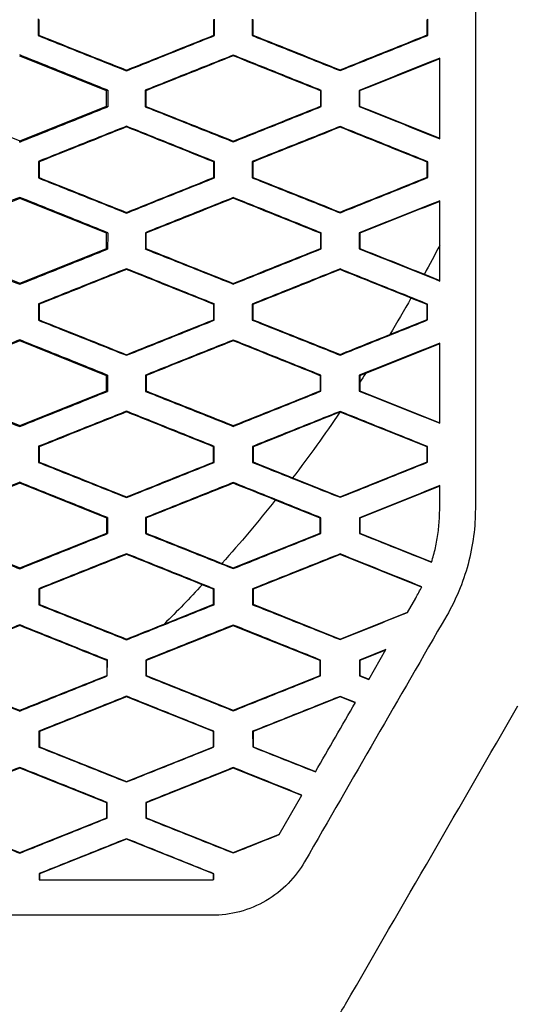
# Model space of a CAD drawing. Header units: millimetres. Extents: x 82 to 1002, y -172 to 1064.
# Tile 88 of 159: x 673 to 680, y 458 to 471. Entities that reach past the tile are written whole.
import ezdxf

# ---------------------------------------------------------------- set-up
doc = ezdxf.new("R2010")
doc.units = ezdxf.units.MM

msp = doc.modelspace()

# ---------------------------------------------------------------- linework, layer by layer
at = {"color": 7, "linetype": 'Continuous', "lineweight": 25}
for p, q in [((673.485, 471.487), (673.485, 471.253)), ((675.96, 471.254), (675.96, 471.486)), ((676.488, 471.485), (676.488, 471.255)), ((678.956, 471.483), (678.948, 471.477)), ((678.956, 471.257), (678.956, 471.483)), ((673.485, 471.253), (673.494, 471.259)), ((675.96, 471.254), (675.951, 471.26)), ((676.488, 471.255), (676.497, 471.261)), ((678.956, 471.257), (678.948, 471.263)), ((674.445, 470.476), (673.224, 470.964)), ((676.224, 470.979), (676.224, 470.97)), ((674.724, 470.759), (674.724, 470.768)), ((677.724, 470.762), (677.724, 470.772)), ((674.461, 470.486), (674.445, 470.476)), ((674.445, 470.264), (674.445, 470.476)), ((674.987, 470.486), (674.987, 470.254)), ((674.987, 470.486), (674.996, 470.48)), ((677.449, 470.478), (677.458, 470.484)), ((677.449, 470.478), (677.449, 470.262)), ((677.458, 470.256), (677.458, 470.484)), ((677.99, 470.484), (677.991, 470.256)), ((677.99, 470.484), (677.999, 470.478)), ((672.002, 470.264), (673.224, 469.775)), ((673.224, 469.775), (674.445, 470.264)), ((674.445, 470.264), (674.461, 470.254)), ((674.987, 470.254), (674.996, 470.26)), ((677.458, 470.256), (677.449, 470.262)), ((677.991, 470.256), (677.999, 470.262)), ((674.724, 469.971), (674.724, 469.98)), ((677.724, 469.968), (677.724, 469.977)), ((673.224, 469.758), (673.224, 469.775)), ((676.224, 469.761), (676.224, 469.771)), ((673.487, 469.486), (673.487, 469.254)), ((673.487, 469.486), (673.495, 469.48)), ((675.959, 469.485), (675.95, 469.479)), ((675.959, 469.255), (675.959, 469.485)), ((676.489, 469.484), (676.49, 469.256)), ((676.489, 469.484), (676.498, 469.478)), ((678.955, 469.482), (678.947, 469.476)), ((678.955, 469.258), (678.955, 469.482)), ((673.487, 469.254), (673.495, 469.259)), ((675.959, 469.255), (675.95, 469.261)), ((676.49, 469.256), (676.498, 469.261)), ((678.955, 469.258), (678.946, 469.264)), ((673.224, 468.964), (672.002, 468.476)), ((673.224, 468.981), (673.224, 468.964)), ((674.445, 468.476), (673.224, 468.964)), ((676.224, 468.978), (676.224, 468.969)), ((674.724, 468.76), (674.724, 468.77)), ((677.724, 468.764), (677.724, 468.773)), ((674.46, 468.485), (674.445, 468.476)), ((674.445, 468.264), (674.445, 468.476)), ((674.989, 468.485), (674.989, 468.255)), ((674.989, 468.485), (674.997, 468.479)), ((677.448, 468.477), (677.456, 468.483)), ((677.448, 468.477), (677.448, 468.263)), ((677.456, 468.257), (677.456, 468.483)), ((677.992, 468.483), (677.992, 468.257)), ((677.992, 468.483), (678.001, 468.477)), ((672.002, 468.264), (673.224, 467.775)), ((673.224, 467.775), (674.445, 468.264)), ((674.445, 468.264), (674.459, 468.255)), ((674.989, 468.255), (674.997, 468.261)), ((677.456, 468.257), (677.448, 468.263)), ((677.992, 468.257), (678.001, 468.263)), ((674.724, 467.969), (674.724, 467.979)), ((677.724, 467.966), (677.724, 467.975)), ((678.908, 467.902), (679.124, 467.815)), ((673.224, 467.76), (673.224, 467.775)), ((676.224, 467.763), (676.224, 467.772)), ((678.945, 467.476), (678.72, 467.566)), ((673.488, 467.485), (673.488, 467.255)), ((673.488, 467.485), (673.497, 467.479)), ((675.957, 467.484), (675.949, 467.478)), ((675.957, 467.256), (675.957, 467.484)), ((676.491, 467.483), (676.491, 467.256)), ((676.491, 467.483), (676.5, 467.477)), ((678.954, 467.481), (678.945, 467.476)), ((678.945, 467.264), (678.945, 467.476)), ((678.954, 467.259), (678.954, 467.481)), ((673.488, 467.255), (673.497, 467.26)), ((675.957, 467.256), (675.949, 467.262)), ((676.491, 467.256), (676.5, 467.262)), ((678.421, 467.054), (678.945, 467.264)), ((678.954, 467.259), (678.945, 467.264)), ((673.224, 466.964), (672.002, 466.476)), ((673.224, 466.979), (673.224, 466.964)), ((674.445, 466.476), (673.224, 466.964)), ((676.224, 466.977), (676.224, 466.967)), ((679.124, 466.925), (678.082, 466.508)), ((674.724, 466.762), (674.724, 466.771)), ((677.724, 466.765), (677.724, 466.775)), ((674.458, 466.484), (674.445, 466.476)), ((674.445, 466.264), (674.445, 466.476)), ((674.99, 466.484), (674.99, 466.256)), ((674.99, 466.484), (674.999, 466.478)), ((677.446, 466.476), (677.455, 466.482)), ((677.446, 466.476), (677.446, 466.264)), ((677.455, 466.258), (677.455, 466.482)), ((677.993, 466.482), (677.994, 466.258)), ((677.993, 466.482), (678.002, 466.476)), ((678.002, 466.476), (678.002, 466.384)), ((678.002, 466.384), (678.002, 466.264)), ((672.002, 466.264), (673.224, 465.775)), ((673.224, 465.775), (674.445, 466.264)), ((674.445, 466.264), (674.458, 466.256)), ((674.99, 466.256), (674.999, 466.262)), ((677.455, 466.258), (677.446, 466.264)), ((677.994, 466.258), (678.002, 466.264)), ((678.002, 466.264), (679.124, 465.815)), ((674.724, 465.968), (674.724, 465.977)), ((677.724, 465.964), (677.722, 465.964)), ((677.724, 465.964), (677.724, 465.974)), ((678.946, 465.476), (677.724, 465.964)), ((673.224, 465.761), (673.224, 465.775)), ((676.224, 465.764), (676.224, 465.774)), ((673.49, 465.484), (673.49, 465.256)), ((673.49, 465.484), (673.498, 465.478)), ((675.956, 465.483), (675.947, 465.477)), ((675.956, 465.257), (675.956, 465.483)), ((676.492, 465.482), (676.493, 465.258)), ((676.492, 465.482), (676.501, 465.476)), ((678.952, 465.48), (678.946, 465.476)), ((678.946, 465.264), (678.946, 465.476)), ((678.952, 465.26), (678.952, 465.48)), ((673.49, 465.256), (673.499, 465.262)), ((675.956, 465.257), (675.947, 465.263)), ((676.493, 465.258), (676.501, 465.264)), ((677.724, 464.775), (678.946, 465.264)), ((678.952, 465.26), (678.946, 465.264)), ((673.224, 464.964), (672.002, 464.476)), ((673.224, 464.978), (673.224, 464.964)), ((674.446, 464.476), (673.224, 464.964)), ((676.224, 464.975), (676.224, 464.965)), ((677.058, 465.042), (677.724, 464.775)), ((679.124, 464.925), (678.002, 464.476)), ((679.124, 464.609), (679.124, 464.931)), ((674.724, 464.764), (674.724, 464.773)), ((677.446, 464.476), (676.814, 464.729)), ((677.724, 464.767), (677.724, 464.775)), ((674.456, 464.483), (674.446, 464.476)), ((674.446, 464.264), (674.446, 464.476)), ((674.992, 464.483), (674.992, 464.257)), ((674.992, 464.483), (675.001, 464.477)), ((677.446, 464.476), (677.453, 464.481)), ((677.446, 464.264), (677.446, 464.476)), ((677.453, 464.259), (677.453, 464.481)), ((677.995, 464.481), (677.995, 464.259)), ((677.995, 464.481), (678.002, 464.476)), ((678.002, 464.476), (678.002, 464.264)), ((672.002, 464.264), (673.224, 463.775)), ((673.224, 463.775), (674.446, 464.264)), ((674.446, 464.264), (674.456, 464.257)), ((674.992, 464.257), (675.001, 464.263)), ((676.224, 463.775), (677.446, 464.264)), ((677.453, 464.259), (677.446, 464.264)), ((677.995, 464.259), (678.002, 464.264)), ((678.002, 464.264), (679.01, 463.861)), ((674.724, 463.966), (674.724, 463.975)), ((677.724, 463.964), (676.502, 463.476)), ((677.724, 463.972), (677.724, 463.964)), ((678.869, 463.506), (677.724, 463.964)), ((676.065, 463.839), (676.224, 463.775)), ((673.224, 463.763), (673.224, 463.775)), ((676.224, 463.766), (676.224, 463.775)), ((675.946, 463.476), (675.789, 463.538)), ((673.491, 463.483), (673.492, 463.257)), ((673.491, 463.483), (673.5, 463.477)), ((675.954, 463.481), (675.946, 463.476)), ((675.946, 463.264), (675.946, 463.476)), ((675.954, 463.258), (675.954, 463.481)), ((676.494, 463.481), (676.495, 463.259)), ((676.494, 463.481), (676.502, 463.476)), ((676.502, 463.476), (676.502, 463.264)), ((673.492, 463.257), (673.5, 463.263)), ((675.253, 462.987), (675.946, 463.264)), ((675.954, 463.258), (675.946, 463.264)), ((676.495, 463.259), (676.502, 463.264)), ((676.502, 463.264), (677.724, 462.775)), ((678.669, 463.148), (678.787, 463.352)), ((677.724, 462.775), (678.673, 463.155)), ((673.224, 462.976), (673.224, 462.966)), ((676.224, 462.964), (675.002, 462.476)), ((676.224, 462.973), (676.224, 462.964)), ((677.446, 462.476), (676.224, 462.964)), ((674.724, 462.766), (674.724, 462.775)), ((677.724, 462.769), (677.724, 462.775)), ((678.368, 462.627), (677.997, 462.479)), ((678.364, 462.621), (678.002, 462.476)), ((678.127, 462.209), (678.368, 462.627)), ((674.446, 462.476), (674.455, 462.482)), ((674.446, 462.476), (674.446, 462.264)), ((674.454, 462.258), (674.455, 462.482)), ((674.994, 462.481), (674.994, 462.259)), ((674.994, 462.481), (675.002, 462.476)), ((675.002, 462.476), (675.002, 462.264)), ((677.446, 462.476), (677.451, 462.48)), ((677.446, 462.264), (677.446, 462.476)), ((677.451, 462.26), (677.451, 462.48)), ((677.997, 462.479), (677.997, 462.261)), ((677.997, 462.479), (678.002, 462.476)), ((678.002, 462.476), (678.002, 462.264)), ((674.454, 462.258), (674.446, 462.264)), ((674.994, 462.259), (675.002, 462.264)), ((675.002, 462.264), (676.224, 461.775)), ((676.224, 461.775), (677.446, 462.264)), ((677.451, 462.26), (677.446, 462.264)), ((677.997, 462.261), (678.002, 462.264)), ((677.997, 462.261), (678.127, 462.209)), ((678.002, 462.264), (678.129, 462.213)), ((674.724, 461.964), (673.502, 461.476)), ((674.724, 461.964), (674.724, 461.973)), ((675.946, 461.476), (674.724, 461.964)), ((677.724, 461.964), (676.502, 461.476)), ((677.939, 461.883), (677.724, 461.97)), ((677.724, 461.97), (677.724, 461.964)), ((677.936, 461.879), (677.724, 461.964)), ((673.224, 461.765), (673.224, 461.775)), ((676.224, 461.768), (676.224, 461.775)), ((673.494, 461.482), (673.494, 461.258)), ((673.494, 461.482), (673.502, 461.476)), ((673.502, 461.476), (673.502, 461.264)), ((675.952, 461.48), (675.946, 461.476)), ((675.946, 461.264), (675.946, 461.476)), ((675.952, 461.26), (675.952, 461.48)), ((676.496, 461.48), (676.497, 461.26)), ((676.496, 461.48), (676.502, 461.476)), ((676.502, 461.476), (676.502, 461.264)), ((673.494, 461.258), (673.502, 461.264)), ((673.502, 461.264), (674.724, 460.775)), ((674.724, 460.775), (675.946, 461.264)), ((675.952, 461.26), (675.946, 461.264)), ((676.497, 461.26), (676.502, 461.264)), ((676.502, 461.264), (677.379, 460.913)), ((673.224, 460.964), (672.002, 460.476)), ((673.224, 460.973), (673.224, 460.964)), ((674.446, 460.476), (673.224, 460.964)), ((676.224, 460.964), (675.002, 460.476)), ((676.224, 460.971), (676.224, 460.964)), ((677.186, 460.58), (676.224, 460.964)), ((674.724, 460.768), (674.724, 460.775)), ((676.868, 460.029), (677.188, 460.583)), ((674.446, 460.476), (674.452, 460.48)), ((674.446, 460.264), (674.446, 460.476)), ((674.452, 460.26), (674.452, 460.48)), ((674.996, 460.48), (674.996, 460.26)), ((674.996, 460.48), (675.002, 460.476)), ((675.002, 460.476), (675.002, 460.264)), ((672.002, 460.264), (673.224, 459.775)), ((673.224, 459.775), (674.446, 460.264)), ((674.452, 460.26), (674.446, 460.264)), ((674.996, 460.26), (675.002, 460.264)), ((675.002, 460.264), (676.224, 459.775)), ((674.724, 459.964), (673.502, 459.476)), ((674.724, 459.971), (674.724, 459.964)), ((675.946, 459.476), (674.724, 459.964)), ((676.224, 459.775), (676.871, 460.034)), ((673.224, 459.768), (673.224, 459.775)), ((676.224, 459.771), (676.224, 459.775)), ((673.496, 459.48), (673.496, 459.395)), ((673.496, 459.48), (673.502, 459.476)), ((673.502, 459.476), (673.502, 459.395)), ((675.95, 459.479), (675.946, 459.476)), ((675.946, 459.395), (675.946, 459.476)), ((675.95, 459.396), (675.95, 459.479))]:
    msp.add_line(p, q, dxfattribs=at)
for points in [[(679.624, 487.228), (679.624, 479.7), (679.624, 472.169), (679.624, 464.606)], [(673.494, 471.481), (673.494, 471.407), (673.494, 471.333), (673.494, 471.259)], [(675.951, 471.26), (675.951, 471.333), (675.951, 471.407), (675.951, 471.48)], [(676.497, 471.479), (676.497, 471.406), (676.497, 471.333), (676.497, 471.261)], [(678.948, 471.263), (678.948, 471.334), (678.948, 471.406), (678.948, 471.477)], [(673.494, 471.259), (673.904, 471.095), (674.314, 470.932), (674.724, 470.768)], [(674.724, 470.768), (675.133, 470.932), (675.542, 471.096), (675.951, 471.26)], [(676.497, 471.261), (676.906, 471.098), (677.315, 470.935), (677.724, 470.772)], [(677.724, 470.772), (678.132, 470.935), (678.54, 471.099), (678.948, 471.263)], [(676.224, 470.97), (675.815, 470.807), (675.405, 470.643), (674.996, 470.48)], [(677.449, 470.478), (677.041, 470.642), (676.632, 470.806), (676.224, 470.97)], [(679.124, 470.926), (678.749, 470.777), (678.374, 470.627), (677.999, 470.478)], [(674.461, 470.486), (674.461, 470.409), (674.461, 470.331), (674.461, 470.254)], [(674.996, 470.48), (674.996, 470.407), (674.996, 470.333), (674.996, 470.26)], [(677.999, 470.478), (677.999, 470.406), (677.999, 470.334), (677.999, 470.262)], [(674.996, 470.26), (675.405, 470.097), (675.815, 469.934), (676.224, 469.771)], [(676.224, 469.771), (676.632, 469.934), (677.041, 470.098), (677.449, 470.262)], [(677.999, 470.262), (678.374, 470.113), (678.749, 469.964), (679.124, 469.814)], [(674.724, 469.971), (674.314, 469.807), (673.905, 469.644), (673.495, 469.48)], [(675.95, 469.479), (675.541, 469.643), (675.133, 469.807), (674.724, 469.971)], [(677.724, 469.968), (677.315, 469.804), (676.907, 469.641), (676.498, 469.478)], [(678.947, 469.476), (678.539, 469.64), (678.131, 469.804), (677.724, 469.968)], [(673.495, 469.48), (673.495, 469.407), (673.495, 469.333), (673.495, 469.259)], [(675.95, 469.261), (675.95, 469.334), (675.95, 469.406), (675.95, 469.479)], [(676.498, 469.478), (676.498, 469.406), (676.498, 469.334), (676.498, 469.261)], [(678.946, 469.264), (678.946, 469.334), (678.946, 469.405), (678.947, 469.476)], [(673.495, 469.259), (673.905, 469.096), (674.314, 468.933), (674.724, 468.77)], [(674.724, 468.77), (675.133, 468.933), (675.541, 469.097), (675.95, 469.261)], [(676.498, 469.261), (676.907, 469.099), (677.315, 468.936), (677.724, 468.773)], [(677.724, 468.773), (678.131, 468.937), (678.539, 469.1), (678.946, 469.264)], [(676.224, 468.969), (675.815, 468.805), (675.406, 468.642), (674.997, 468.479)], [(677.448, 468.477), (677.04, 468.641), (676.632, 468.805), (676.224, 468.969)], [(679.124, 468.925), (678.75, 468.776), (678.375, 468.626), (678.001, 468.477)], [(674.46, 468.485), (674.46, 468.408), (674.459, 468.332), (674.459, 468.255)], [(674.997, 468.479), (674.997, 468.406), (674.997, 468.334), (674.997, 468.261)], [(678.001, 468.477), (678.001, 468.406), (678.001, 468.334), (678.001, 468.263)], [(674.997, 468.261), (675.406, 468.098), (675.815, 467.935), (676.224, 467.772)], [(676.224, 467.772), (676.632, 467.936), (677.04, 468.099), (677.448, 468.263)], [(678.001, 468.263), (678.303, 468.143), (678.605, 468.022), (678.908, 467.902)], [(679.124, 468.307), (679.053, 468.171), (678.981, 468.036), (678.908, 467.902)], [(674.724, 467.969), (674.315, 467.806), (673.906, 467.643), (673.497, 467.479)], [(675.949, 467.478), (675.54, 467.642), (675.132, 467.806), (674.724, 467.969)], [(677.724, 467.966), (677.316, 467.803), (676.908, 467.64), (676.5, 467.477)], [(678.72, 467.566), (678.388, 467.699), (678.056, 467.833), (677.724, 467.966)], [(678.72, 467.566), (678.623, 467.394), (678.523, 467.224), (678.421, 467.054)], [(673.497, 467.479), (673.497, 467.406), (673.497, 467.333), (673.497, 467.26)], [(675.949, 467.262), (675.949, 467.334), (675.949, 467.406), (675.949, 467.478)], [(676.5, 467.477), (676.5, 467.406), (676.5, 467.334), (676.5, 467.262)], [(673.497, 467.26), (673.906, 467.097), (674.315, 466.934), (674.724, 466.771)], [(674.724, 466.771), (675.132, 466.935), (675.54, 467.098), (675.949, 467.262)], [(676.5, 467.262), (676.908, 467.1), (677.316, 466.937), (677.724, 466.775)], [(677.724, 466.775), (677.956, 466.868), (678.189, 466.961), (678.421, 467.054)], [(676.224, 466.967), (675.816, 466.804), (675.407, 466.641), (674.999, 466.478)], [(677.446, 466.476), (677.039, 466.64), (676.631, 466.803), (676.224, 466.967)], [(674.458, 466.484), (674.458, 466.408), (674.458, 466.332), (674.458, 466.256)], [(674.999, 466.478), (674.999, 466.406), (674.999, 466.334), (674.999, 466.262)], [(678.082, 466.508), (678.055, 466.497), (678.029, 466.486), (678.002, 466.476)], [(678.082, 466.508), (678.055, 466.466), (678.029, 466.425), (678.002, 466.384)], [(674.999, 466.262), (675.407, 466.099), (675.816, 465.937), (676.224, 465.774)], [(676.224, 465.774), (676.631, 465.937), (677.039, 466.1), (677.446, 466.264)], [(674.724, 465.968), (674.315, 465.805), (673.907, 465.641), (673.498, 465.478)], [(675.947, 465.477), (675.539, 465.64), (675.132, 465.804), (674.724, 465.968)], [(677.722, 465.964), (677.315, 465.801), (676.908, 465.639), (676.501, 465.476)], [(677.722, 465.964), (677.509, 465.651), (677.287, 465.343), (677.058, 465.042)], [(673.498, 465.478), (673.498, 465.406), (673.499, 465.334), (673.499, 465.262)], [(675.947, 465.263), (675.947, 465.334), (675.947, 465.406), (675.947, 465.477)], [(676.501, 465.476), (676.501, 465.405), (676.501, 465.334), (676.501, 465.264)], [(673.499, 465.262), (673.907, 465.099), (674.316, 464.936), (674.724, 464.773)], [(674.724, 464.773), (675.132, 464.936), (675.539, 465.1), (675.947, 465.263)], [(676.501, 465.264), (676.687, 465.19), (676.872, 465.116), (677.058, 465.042)], [(676.224, 464.965), (675.816, 464.802), (675.408, 464.64), (675.001, 464.477)], [(676.814, 464.729), (676.617, 464.807), (676.42, 464.886), (676.224, 464.965)], [(676.814, 464.729), (676.573, 464.425), (676.323, 464.128), (676.065, 463.839)], [(679.624, 464.606), (679.624, 464.483), (679.609, 464.225), (679.53, 463.825), (679.398, 463.441), (679.283, 463.212), (679.222, 463.106)], [(674.456, 464.483), (674.456, 464.408), (674.456, 464.332), (674.456, 464.257)], [(675.001, 464.477), (675.001, 464.406), (675.001, 464.334), (675.001, 464.263)], [(675.001, 464.263), (675.355, 464.122), (675.71, 463.981), (676.065, 463.839)], [(674.724, 463.966), (674.316, 463.803), (673.908, 463.64), (673.5, 463.477)], [(675.789, 463.538), (675.434, 463.681), (675.079, 463.823), (674.724, 463.966)], [(684.954, 464.035), (683.292, 461.156), (681.629, 458.276), (679.966, 455.395)], [(675.789, 463.538), (675.614, 463.351), (675.436, 463.167), (675.253, 462.987)], [(673.5, 463.477), (673.5, 463.406), (673.5, 463.334), (673.5, 463.263)], [(678.787, 463.352), (678.816, 463.405), (678.846, 463.459), (678.871, 463.511)], [(673.5, 463.263), (673.908, 463.1), (674.316, 462.938), (674.724, 462.775)], [(674.724, 462.775), (674.9, 462.846), (675.077, 462.916), (675.253, 462.987)], [(673.224, 462.966), (672.816, 462.803), (672.408, 462.64), (672, 462.477)], [(674.446, 462.476), (674.039, 462.639), (673.631, 462.803), (673.224, 462.966)], [(672, 462.263), (672.408, 462.1), (672.816, 461.937), (673.224, 461.775)], [(673.224, 461.775), (673.631, 461.938), (674.038, 462.101), (674.446, 462.264)], [(677.801, 457.645), (678.608, 459.043), (679.415, 460.441), (680.222, 461.839)], [(677.224, 459.645), (677.163, 459.539), (677.01, 459.334), (676.693, 459.085), (676.316, 458.928), (676.052, 458.895), (675.925, 458.895)], [(675.92, 459.395), (675.93, 459.395), (675.94, 459.395), (675.95, 459.396)], [(675.925, 458.895), (669.12, 458.895), (662.328, 458.895), (655.524, 458.895)]]:
    msp.add_open_spline(points, degree=3, dxfattribs=at)
for points, knots in [([(673.485, 471.253), (673.692, 471.17), (674.104, 471.006), (674.517, 470.841), (674.724, 470.759)], [0, 0, 0, 0, 0.499476, 1, 1, 1, 1]), ([(674.724, 470.759), (674.93, 470.841), (675.342, 471.006), (675.754, 471.172), (675.96, 471.254)], [0, 0, 0, 0, 0.499556, 1, 1, 1, 1]), ([(676.488, 471.255), (676.694, 471.173), (677.106, 471.009), (677.518, 470.844), (677.724, 470.762)], [0, 0, 0, 0, 0.499553, 1, 1, 1, 1]), ([(677.724, 470.762), (677.929, 470.845), (678.34, 471.01), (678.751, 471.174), (678.956, 471.257)], [0, 0, 0, 0, 0.499768, 1, 1, 1, 1]), ([(674.461, 470.486), (674.255, 470.569), (673.842, 470.734), (673.43, 470.9), (673.224, 470.982)], [0, 0, 0, 0, 0.50053, 1, 1, 1, 1]), ([(676.224, 470.979), (676.018, 470.897), (675.605, 470.733), (675.193, 470.568), (674.987, 470.486)], [0, 0, 0, 0, 0.500434, 1, 1, 1, 1]), ([(677.458, 470.484), (677.252, 470.567), (676.841, 470.732), (676.429, 470.897), (676.224, 470.979)], [0, 0, 0, 0, 0.500477, 1, 1, 1, 1]), ([(679.124, 470.936), (678.935, 470.86), (678.557, 470.71), (678.179, 470.559), (677.99, 470.484)], [0, 0, 0, 0, 0.500211, 1, 1, 1, 1]), ([(679.124, 469.805), (679.124, 469.993), (679.124, 470.37), (679.124, 470.747), (679.124, 470.936)], [0, 0, 0, 0, 0.50013, 1, 1, 1, 1]), ([(673.224, 469.758), (673.43, 469.841), (673.842, 470.006), (674.254, 470.171), (674.461, 470.254)], [0, 0, 0, 0, 0.499554, 1, 1, 1, 1]), ([(674.987, 470.254), (675.193, 470.172), (675.605, 470.008), (676.018, 469.843), (676.224, 469.761)], [0, 0, 0, 0, 0.49948, 1, 1, 1, 1]), ([(676.224, 469.761), (676.429, 469.844), (676.841, 470.008), (677.252, 470.173), (677.458, 470.256)], [0, 0, 0, 0, 0.49961, 1, 1, 1, 1]), ([(677.991, 470.256), (678.179, 470.181), (678.557, 470.031), (678.935, 469.88), (679.124, 469.805)], [0, 0, 0, 0, 0.499703, 1, 1, 1, 1]), ([(674.724, 469.98), (674.517, 469.898), (674.105, 469.733), (673.693, 469.569), (673.487, 469.486)], [0, 0, 0, 0, 0.500439, 1, 1, 1, 1]), ([(675.959, 469.485), (675.753, 469.567), (675.341, 469.733), (674.929, 469.898), (674.724, 469.98)], [0, 0, 0, 0, 0.50053, 1, 1, 1, 1]), ([(677.724, 469.977), (677.518, 469.895), (677.107, 469.731), (676.695, 469.566), (676.489, 469.484)], [0, 0, 0, 0, 0.500362, 1, 1, 1, 1]), ([(678.955, 469.482), (678.75, 469.565), (678.34, 469.73), (677.929, 469.895), (677.724, 469.977)], [0, 0, 0, 0, 0.500319, 1, 1, 1, 1]), ([(673.487, 469.254), (673.693, 469.171), (674.105, 469.007), (674.517, 468.843), (674.724, 468.76)], [0, 0, 0, 0, 0.499461, 1, 1, 1, 1]), ([(674.724, 468.76), (674.929, 468.843), (675.341, 469.008), (675.753, 469.173), (675.959, 469.255)], [0, 0, 0, 0, 0.49957, 1, 1, 1, 1]), ([(676.49, 469.256), (676.695, 469.174), (677.107, 469.01), (677.518, 468.846), (677.724, 468.764)], [0, 0, 0, 0, 0.499537, 1, 1, 1, 1]), ([(677.724, 468.764), (677.929, 468.846), (678.339, 469.011), (678.75, 469.175), (678.955, 469.258)], [0, 0, 0, 0, 0.4997819, 1, 1, 1, 1]), ([(673.224, 468.981), (673.017, 468.899), (672.605, 468.734), (672.192, 468.569), (671.986, 468.487)], [0, 0, 0, 0, 0.500416, 1, 1, 1, 1]), ([(674.46, 468.485), (674.253, 468.568), (673.842, 468.733), (673.43, 468.899), (673.224, 468.981)], [0, 0, 0, 0, 0.500545, 1, 1, 1, 1]), ([(676.224, 468.978), (676.018, 468.896), (675.606, 468.732), (675.194, 468.567), (674.989, 468.485)], [0, 0, 0, 0, 0.500421, 1, 1, 1, 1]), ([(677.456, 468.483), (677.251, 468.566), (676.84, 468.731), (676.429, 468.896), (676.224, 468.978)], [0, 0, 0, 0, 0.500492, 1, 1, 1, 1]), ([(679.124, 468.934), (678.935, 468.859), (678.558, 468.709), (678.18, 468.558), (677.992, 468.483)], [0, 0, 0, 0, 0.500197, 1, 1, 1, 1]), ([(679.124, 467.806), (679.124, 467.994), (679.124, 468.37), (679.124, 468.747), (679.124, 468.934)], [0, 0, 0, 0, 0.500195, 1, 1, 1, 1]), ([(671.986, 468.253), (672.192, 468.171), (672.605, 468.007), (673.017, 467.842), (673.224, 467.76)], [0, 0, 0, 0, 0.499473, 1, 1, 1, 1]), ([(673.224, 467.76), (673.43, 467.842), (673.842, 468.007), (674.253, 468.172), (674.459, 468.255)], [0, 0, 0, 0, 0.499564, 1, 1, 1, 1]), ([(674.989, 468.255), (675.194, 468.173), (675.606, 468.009), (676.018, 467.845), (676.224, 467.763)], [0, 0, 0, 0, 0.499467, 1, 1, 1, 1]), ([(676.224, 467.763), (676.429, 467.845), (676.84, 468.01), (677.251, 468.174), (677.456, 468.257)], [0, 0, 0, 0, 0.49962, 1, 1, 1, 1]), ([(677.992, 468.257), (678.181, 468.182), (678.558, 468.032), (678.935, 467.882), (679.124, 467.806)], [0, 0, 0, 0, 0.49969, 1, 1, 1, 1]), ([(674.724, 467.979), (674.518, 467.897), (674.106, 467.732), (673.694, 467.568), (673.488, 467.485)], [0, 0, 0, 0, 0.50043, 1, 1, 1, 1]), ([(675.957, 467.484), (675.752, 467.566), (675.341, 467.731), (674.929, 467.896), (674.724, 467.979)], [0, 0, 0, 0, 0.500542, 1, 1, 1, 1]), ([(677.724, 467.975), (677.518, 467.893), (677.107, 467.729), (676.696, 467.565), (676.491, 467.483)], [0, 0, 0, 0, 0.500352, 1, 1, 1, 1]), ([(678.954, 467.481), (678.749, 467.564), (678.339, 467.728), (677.929, 467.893), (677.724, 467.975)], [0, 0, 0, 0, 0.500331, 1, 1, 1, 1]), ([(673.488, 467.255), (673.694, 467.172), (674.106, 467.008), (674.518, 466.844), (674.724, 466.762)], [0, 0, 0, 0, 0.499451, 1, 1, 1, 1]), ([(674.724, 466.762), (674.929, 466.844), (675.34, 467.009), (675.752, 467.174), (675.957, 467.256)], [0, 0, 0, 0, 0.499577, 1, 1, 1, 1]), ([(676.491, 467.256), (676.696, 467.175), (677.107, 467.011), (677.518, 466.847), (677.724, 466.765)], [0, 0, 0, 0, 0.499527, 1, 1, 1, 1]), ([(677.724, 466.765), (677.929, 466.847), (678.339, 467.012), (678.749, 467.176), (678.954, 467.259)], [0, 0, 0, 0, 0.49979, 1, 1, 1, 1]), ([(673.224, 466.979), (673.018, 466.897), (672.606, 466.732), (672.194, 466.568), (671.988, 466.485)], [0, 0, 0, 0, 0.500409, 1, 1, 1, 1]), ([(674.458, 466.484), (674.252, 466.567), (673.841, 466.732), (673.429, 466.897), (673.224, 466.979)], [0, 0, 0, 0, 0.500555, 1, 1, 1, 1]), ([(676.224, 466.977), (676.018, 466.894), (675.607, 466.73), (675.196, 466.566), (674.99, 466.484)], [0, 0, 0, 0, 0.500415, 1, 1, 1, 1]), ([(677.455, 466.482), (677.25, 466.565), (676.839, 466.729), (676.429, 466.894), (676.224, 466.977)], [0, 0, 0, 0, 0.500501, 1, 1, 1, 1]), ([(679.124, 466.933), (678.936, 466.858), (678.559, 466.707), (678.182, 466.557), (677.993, 466.482)], [0, 0, 0, 0, 0.500189, 1, 1, 1, 1]), ([(679.124, 465.808), (679.124, 465.996), (679.124, 466.371), (679.124, 466.745), (679.124, 466.933)], [0, 0, 0, 0, 0.500224, 1, 1, 1, 1]), ([(671.988, 466.254), (672.194, 466.172), (672.606, 466.008), (673.018, 465.844), (673.224, 465.761)], [0, 0, 0, 0, 0.499465, 1, 1, 1, 1]), ([(673.224, 465.761), (673.429, 465.844), (673.841, 466.008), (674.252, 466.173), (674.458, 466.256)], [0, 0, 0, 0, 0.499568, 1, 1, 1, 1]), ([(674.99, 466.256), (675.196, 466.174), (675.607, 466.01), (676.018, 465.846), (676.224, 465.764)], [0, 0, 0, 0, 0.499459, 1, 1, 1, 1]), ([(676.224, 465.764), (676.429, 465.847), (676.839, 466.011), (677.25, 466.176), (677.455, 466.258)], [0, 0, 0, 0, 0.499624, 1, 1, 1, 1]), ([(677.994, 466.258), (678.182, 466.183), (678.559, 466.033), (678.936, 465.883), (679.124, 465.808)], [0, 0, 0, 0, 0.499683, 1, 1, 1, 1]), ([(674.724, 465.977), (674.518, 465.895), (674.107, 465.731), (673.695, 465.566), (673.49, 465.484)], [0, 0, 0, 0, 0.500427, 1, 1, 1, 1]), ([(675.956, 465.483), (675.75, 465.565), (675.34, 465.73), (674.929, 465.895), (674.724, 465.977)], [0, 0, 0, 0, 0.500549, 1, 1, 1, 1]), ([(677.724, 465.974), (677.519, 465.892), (677.108, 465.728), (676.698, 465.564), (676.492, 465.482)], [0, 0, 0, 0, 0.500348, 1, 1, 1, 1]), ([(678.952, 465.48), (678.747, 465.563), (678.338, 465.727), (677.929, 465.892), (677.724, 465.974)], [0, 0, 0, 0, 0.500337, 1, 1, 1, 1]), ([(673.49, 465.256), (673.695, 465.174), (674.107, 465.01), (674.518, 464.846), (674.724, 464.764)], [0, 0, 0, 0, 0.499446, 1, 1, 1, 1]), ([(674.724, 464.764), (674.929, 464.846), (675.34, 465.01), (675.75, 465.175), (675.956, 465.257)], [0, 0, 0, 0, 0.499578, 1, 1, 1, 1]), ([(676.493, 465.258), (676.698, 465.176), (677.108, 465.012), (677.519, 464.849), (677.724, 464.767)], [0, 0, 0, 0, 0.499523, 1, 1, 1, 1]), ([(677.724, 464.767), (677.929, 464.849), (678.338, 465.013), (678.747, 465.178), (678.952, 465.26)], [0, 0, 0, 0, 0.499791, 1, 1, 1, 1]), ([(673.224, 464.978), (673.018, 464.895), (672.607, 464.731), (672.195, 464.566), (671.989, 464.484)], [0, 0, 0, 0, 0.500409, 1, 1, 1, 1]), ([(674.456, 464.483), (674.251, 464.566), (673.84, 464.73), (673.429, 464.895), (673.224, 464.978)], [0, 0, 0, 0, 0.500559, 1, 1, 1, 1]), ([(676.224, 464.975), (676.018, 464.893), (675.608, 464.729), (675.197, 464.565), (674.992, 464.483)], [0, 0, 0, 0, 0.5004142, 1, 1, 1, 1]), ([(677.453, 464.481), (677.248, 464.563), (676.839, 464.728), (676.429, 464.893), (676.224, 464.975)], [0, 0, 0, 0, 0.500505, 1, 1, 1, 1]), ([(679.124, 464.931), (678.936, 464.856), (678.56, 464.706), (678.183, 464.556), (677.995, 464.481)], [0, 0, 0, 0, 0.5001877, 1, 1, 1, 1]), ([(679.009, 463.856), (679.019, 463.889), (679.039, 463.957), (679.065, 464.059), (679.086, 464.164), (679.103, 464.272), (679.114, 464.382), (679.122, 464.495), (679.123, 464.571), (679.124, 464.609)], [0, 0, 0, 0, 0.137317, 0.275559, 0.415118, 0.557005, 0.702086, 0.850031, 1, 1, 1, 1]), ([(671.99, 464.256), (672.195, 464.174), (672.607, 464.009), (673.018, 463.845), (673.224, 463.763)], [0, 0, 0, 0, 0.499464, 1, 1, 1, 1]), ([(673.224, 463.763), (673.429, 463.845), (673.84, 464.01), (674.251, 464.175), (674.456, 464.257)], [0, 0, 0, 0, 0.499566, 1, 1, 1, 1]), ([(674.992, 464.257), (675.197, 464.175), (675.608, 464.012), (676.018, 463.848), (676.224, 463.766)], [0, 0, 0, 0, 0.499458, 1, 1, 1, 1]), ([(676.224, 463.766), (676.429, 463.848), (676.838, 464.013), (677.248, 464.177), (677.453, 464.259)], [0, 0, 0, 0, 0.499622, 1, 1, 1, 1]), ([(677.995, 464.259), (678.164, 464.192), (678.502, 464.058), (678.84, 463.923), (679.009, 463.856)], [0, 0, 0, 0, 0.49964, 1, 1, 1, 1]), ([(674.724, 463.975), (674.518, 463.893), (674.108, 463.729), (673.697, 463.565), (673.491, 463.483)], [0, 0, 0, 0, 0.500429, 1, 1, 1, 1]), ([(675.954, 463.481), (675.749, 463.564), (675.339, 463.728), (674.929, 463.893), (674.724, 463.975)], [0, 0, 0, 0, 0.50055, 1, 1, 1, 1]), ([(677.724, 463.972), (677.519, 463.89), (677.109, 463.726), (676.699, 463.563), (676.494, 463.481)], [0, 0, 0, 0, 0.50035, 1, 1, 1, 1]), ([(678.871, 463.511), (678.68, 463.588), (678.298, 463.741), (677.915, 463.895), (677.724, 463.972)], [0, 0, 0, 0, 0.500361, 1, 1, 1, 1]), ([(673.492, 463.257), (673.697, 463.175), (674.108, 463.011), (674.518, 462.848), (674.724, 462.766)], [0, 0, 0, 0, 0.499447, 1, 1, 1, 1]), ([(674.724, 462.766), (674.929, 462.848), (675.339, 463.012), (675.749, 463.176), (675.954, 463.258)], [0, 0, 0, 0, 0.499573, 1, 1, 1, 1]), ([(676.495, 463.259), (676.699, 463.177), (677.109, 463.014), (677.519, 462.851), (677.724, 462.769)], [0, 0, 0, 0, 0.499525, 1, 1, 1, 1]), ([(677.724, 462.769), (677.881, 462.832), (678.196, 462.959), (678.511, 463.085), (678.669, 463.148)], [0, 0, 0, 0, 0.499687, 1, 1, 1, 1]), ([(679.222, 463.106), (678.88, 462.514), (678.552, 461.945), (677.894, 460.806), (677.566, 460.237), (677.224, 459.645)], [0, 0, 0, 0, 0.5, 0.5, 1, 1, 1, 1]), ([(673.224, 462.976), (673.018, 462.893), (672.607, 462.729), (672.197, 462.565), (671.991, 462.483)], [0, 0, 0, 0, 0.5004163, 1, 1, 1, 1]), ([(674.455, 462.482), (674.249, 462.564), (673.839, 462.729), (673.429, 462.893), (673.224, 462.976)], [0, 0, 0, 0, 0.500557, 1, 1, 1, 1]), ([(676.224, 462.973), (676.019, 462.891), (675.609, 462.727), (675.199, 462.563), (674.994, 462.481)], [0, 0, 0, 0, 0.50042, 1, 1, 1, 1]), ([(677.451, 462.48), (677.247, 462.562), (676.838, 462.726), (676.428, 462.891), (676.224, 462.973)], [0, 0, 0, 0, 0.5005021, 1, 1, 1, 1]), ([(671.992, 462.257), (672.197, 462.175), (672.608, 462.011), (673.018, 461.847), (673.224, 461.765)], [0, 0, 0, 0, 0.499468, 1, 1, 1, 1]), ([(673.224, 461.765), (673.429, 461.847), (673.839, 462.012), (674.249, 462.176), (674.454, 462.258)], [0, 0, 0, 0, 0.499558, 1, 1, 1, 1]), ([(674.994, 462.259), (675.199, 462.177), (675.609, 462.013), (676.019, 461.85), (676.224, 461.768)], [0, 0, 0, 0, 0.499462, 1, 1, 1, 1]), ([(676.224, 461.768), (676.428, 461.85), (676.837, 462.014), (677.247, 462.178), (677.451, 462.26)], [0, 0, 0, 0, 0.499614, 1, 1, 1, 1]), ([(674.724, 461.973), (674.519, 461.891), (674.109, 461.727), (673.698, 461.563), (673.494, 461.482)], [0, 0, 0, 0, 0.500438, 1, 1, 1, 1]), ([(675.952, 461.48), (675.747, 461.562), (675.338, 461.727), (674.928, 461.891), (674.724, 461.973)], [0, 0, 0, 0, 0.500544, 1, 1, 1, 1]), ([(677.724, 461.97), (677.519, 461.888), (677.11, 461.725), (676.701, 461.561), (676.496, 461.48)], [0, 0, 0, 0, 0.500358, 1, 1, 1, 1]), ([(677.377, 460.91), (677.47, 461.072), (677.658, 461.396), (677.845, 461.721), (677.939, 461.883)], [0, 0, 0, 0, 0.499776, 1, 1, 1, 1]), ([(673.494, 461.258), (673.699, 461.177), (674.109, 461.013), (674.519, 460.85), (674.724, 460.768)], [0, 0, 0, 0, 0.499455, 1, 1, 1, 1]), ([(674.724, 460.768), (674.928, 460.85), (675.338, 461.014), (675.747, 461.178), (675.952, 461.26)], [0, 0, 0, 0, 0.499562, 1, 1, 1, 1]), ([(676.497, 461.26), (676.643, 461.202), (676.936, 461.085), (677.23, 460.968), (677.377, 460.91)], [0, 0, 0, 0, 0.499357, 1, 1, 1, 1]), ([(673.224, 460.973), (673.019, 460.891), (672.609, 460.727), (672.198, 460.564), (671.994, 460.482)], [0, 0, 0, 0, 0.500427, 1, 1, 1, 1]), ([(674.452, 460.48), (674.248, 460.563), (673.838, 460.727), (673.428, 460.891), (673.224, 460.973)], [0, 0, 0, 0, 0.500548, 1, 1, 1, 1]), ([(676.224, 460.971), (676.019, 460.889), (675.61, 460.725), (675.2, 460.562), (674.996, 460.48)], [0, 0, 0, 0, 0.500431, 1, 1, 1, 1]), ([(677.188, 460.583), (677.027, 460.648), (676.706, 460.777), (676.384, 460.906), (676.224, 460.971)], [0, 0, 0, 0, 0.500614, 1, 1, 1, 1]), ([(671.994, 460.258), (672.199, 460.177), (672.609, 460.013), (673.019, 459.85), (673.224, 459.768)], [0, 0, 0, 0, 0.499479, 1, 1, 1, 1]), ([(673.224, 459.768), (673.428, 459.85), (673.838, 460.014), (674.247, 460.178), (674.452, 460.26)], [0, 0, 0, 0, 0.499545, 1, 1, 1, 1]), ([(674.996, 460.26), (675.201, 460.178), (675.61, 460.015), (676.019, 459.852), (676.224, 459.771)], [0, 0, 0, 0, 0.499474, 1, 1, 1, 1]), ([(674.724, 459.971), (674.519, 459.889), (674.11, 459.725), (673.7, 459.562), (673.496, 459.48)], [0, 0, 0, 0, 0.500452, 1, 1, 1, 1]), ([(675.95, 459.479), (675.745, 459.561), (675.337, 459.725), (674.928, 459.889), (674.724, 459.971)], [0, 0, 0, 0, 0.500532, 1, 1, 1, 1]), ([(676.224, 459.771), (676.332, 459.814), (676.546, 459.9), (676.761, 459.986), (676.868, 460.029)], [0, 0, 0, 0, 0.500951, 1, 1, 1, 1]), ([(673.496, 459.395), (673.765, 459.395), (674.304, 459.395), (675.112, 459.395), (675.651, 459.395), (675.92, 459.395)], [0, 0, 0, 0, 0.333099, 0.66643, 1, 1, 1, 1]), ([(676.502, 456.895), (676.531, 456.895), (676.589, 456.896), (676.674, 456.904), (676.759, 456.916), (676.842, 456.933), (676.924, 456.955), (677.005, 456.981), (677.083, 457.011), (677.16, 457.046), (677.233, 457.084), (677.304, 457.126), (677.372, 457.172), (677.438, 457.222), (677.501, 457.275), (677.56, 457.33), (677.615, 457.388), (677.667, 457.449), (677.715, 457.512), (677.76, 457.577), (677.788, 457.622), (677.801, 457.645)], [0, 0, 0, 0, 0.055359, 0.110097, 0.164402, 0.218453, 0.272442, 0.326491, 0.380196, 0.433324, 0.486033, 0.538551, 0.591044, 0.643367, 0.695362, 0.746878, 0.797881, 0.84855, 0.899031, 0.949467, 1, 1, 1, 1])]:
    msp.add_open_spline(points, degree=3, knots=knots, dxfattribs=at)

doc.saveas('drawing.dxf')
